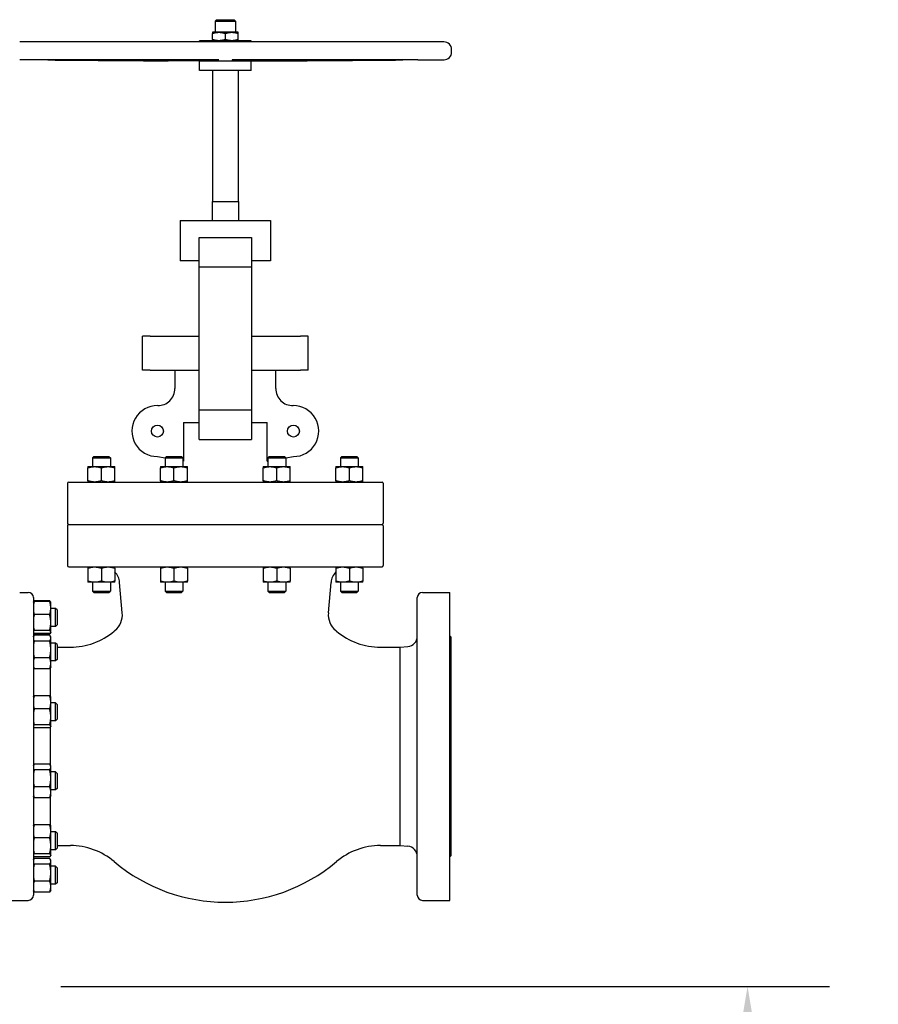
# Model space of a CAD drawing. Header units: inches. Extents: x 5 to 1128, y -85 to 748.
# Tile 248 of 256: x 268 to 310, y 332 to 380. Entities that reach past the tile are written whole.
import ezdxf

# ---------------------------------------------------------------- set-up
doc = ezdxf.new("R2010")
doc.units = ezdxf.units.IN
doc.header["$LTSCALE"] = 32
doc.header["$MEASUREMENT"] = 0
doc.layers.add('Dimension (ANSI)', color=7, linetype='Continuous', lineweight=25)
doc.layers.add('Visible (ANSI)', color=7, linetype='Continuous', lineweight=30)
doc.styles.add('Note Text (ANSI)', font='tahoma.ttf')
doc.dimstyles.new('SB Fraction-16 (ANSI)', dxfattribs={"dimscale": 32, "dimtxt": 0.125, "dimasz": 0.098425, "dimexe": 0.125, "dimexo": 0.0625, "dimgap": 0.031496, "dimtad": 0, "dimtih": 1, "dimtoh": 1, "dimdec": 4, "dimrnd": 1e-08, "dimzin": 0, "dimdsep": 46, "dimlunit": 5, "dimtxsty": 'Note Text (ANSI)', "dimcen": 0.09, "dimdle": 0.393701, "dimclrd": 256, "dimclre": 256, "dimclrt": 256, "dimadec": 0, "dimazin": 3, "dimtfac": 0.96, "dimtofl": 0, "dimtmove": 0, "dimatfit": 3, "dimfxl": 1, "dimfrac": 2, "dimtolj": 1, "dimtzin": 12, "dimlwd": -1, "dimlwe": -1, "dimarcsym": 0})

# ---------------------------------------------------------------- blocks, each defined once
blk = doc.blocks.new('*D17')
at = {"layer": 'Defpoints', "color": 0, "transparency": 16777216}
for p in [(268.182, 333.234), (244.87, 156.234), (303.64, 156.234)]:
    blk.add_point(p, dxfattribs=at)
at = {"layer": 'Dimension (ANSI)', "transparency": 16777216}
for p, q in [((270.182, 333.234), (307.64, 333.234)), ((303.64, 330.084), (303.64, 258.248)), ((303.64, 159.383), (303.64, 252.219)), ((246.87, 156.234), (307.64, 156.234))]:
    blk.add_line(p, q, dxfattribs=at)
for points in [[(303.115, 330.084), (304.164, 330.084), (303.64, 333.234)], [(303.115, 159.383), (304.164, 159.383), (303.64, 156.234)]]:
    blk.add_solid(points, dxfattribs=at)
at = {"layer": 'Dimension (ANSI)', "transparency": 16777216, "insert": (299.537, 257.24), "char_height": 4, "attachment_point": 1, "style": 'Note Text (ANSI)'}
blk.add_mtext('\\A1;177', dxfattribs=at)

msp = doc.modelspace()

# ---------------------------------------------------------------- linework, layer by layer
at = {"layer": 'Visible (ANSI)'}
for p, q in [((277.77566, 380.31487), (277.70126, 380.24047)), ((277.77566, 380.31487), (278.62686, 380.31487)), ((278.62686, 380.31487), (278.70126, 380.24047)), ((277.70126, 380.24047), (278.70126, 380.24047)), ((277.70126, 380.24047), (277.70126, 379.70087)), ((278.70126, 380.24047), (278.70126, 379.70087)), ((277.88876, 379.70087), (277.57626, 379.70087)), ((277.57626, 379.34669), (277.57626, 379.64505)), ((278.51376, 379.70087), (277.88876, 379.70087)), ((278.20126, 379.34669), (278.20126, 379.64505)), ((278.82626, 379.70087), (278.51376, 379.70087)), ((278.82626, 379.34669), (278.82626, 379.64505)), ((288.85076, 379.23187), (268.18226, 379.23187)), ((279.46126, 379.29087), (276.94126, 379.29087)), ((276.94126, 379.23187), (276.94126, 379.29087)), ((279.46126, 379.23187), (279.46126, 379.29087)), ((289.22476, 378.73987), (289.22476, 378.85787)), ((268.83129, 378.35673), (268.18226, 378.36136)), ((269.0594, 378.35673), (268.83129, 378.35673)), ((277.33065, 378.35673), (269.59747, 378.35673)), ((276.94126, 378.29886), (275.40971, 378.30979)), ((279.46126, 378.29886), (276.94126, 378.29886)), ((276.94126, 377.83987), (276.94126, 378.29886)), ((286.80505, 378.35673), (279.07188, 378.35673)), ((279.46126, 378.29886), (280.99281, 378.30979)), ((279.46126, 377.83987), (279.46126, 378.29886)), ((287.57124, 378.35673), (287.34312, 378.35673)), ((287.57124, 378.35673), (288.85343, 378.36588)), ((279.46126, 377.83987), (276.94126, 377.83987)), ((277.57626, 377.83987), (277.57626, 371.45687)), ((278.82626, 377.83987), (278.82626, 371.45687)), ((277.56526, 371.45687), (278.83726, 371.45687)), ((277.56526, 371.45687), (277.56526, 370.54017)), ((278.83726, 371.45687), (278.83726, 370.54017)), ((276.00241, 370.54017), (280.40012, 370.54017)), ((276.00241, 370.54017), (276.00241, 368.57037)), ((280.40012, 370.54017), (280.40012, 368.57037)), ((276.92768, 368.28076), (276.92768, 369.71317)), ((276.92768, 369.71317), (279.47484, 369.71317)), ((279.47484, 369.71317), (279.47484, 368.28076)), ((276.92768, 368.57037), (276.00241, 368.57037)), ((280.40012, 368.57037), (279.47484, 368.57037)), ((276.92768, 361.29658), (276.92768, 368.28076)), ((276.92768, 368.28076), (279.47484, 368.28076)), ((279.47484, 368.28076), (279.47484, 361.29658)), ((274.53955, 364.90117), (274.1596, 364.90117)), ((274.1596, 363.24717), (274.1596, 364.90117)), ((274.53955, 364.90117), (276.92768, 364.90117)), ((279.47484, 364.90117), (281.86298, 364.90117)), ((282.24293, 364.90117), (281.86298, 364.90117)), ((282.24293, 363.24717), (282.24293, 364.90117)), ((274.53955, 363.24717), (274.1596, 363.24717)), ((274.53955, 363.24717), (276.92768, 363.24717)), ((275.74176, 363.24717), (275.74176, 362.34501)), ((279.47484, 363.24717), (281.86298, 363.24717)), ((280.66076, 362.34501), (280.66076, 363.24717)), ((282.24293, 363.24717), (281.86298, 363.24717)), ((276.92768, 359.86417), (276.92768, 361.29658)), ((279.47484, 361.29658), (276.92768, 361.29658)), ((279.47484, 361.29658), (279.47484, 359.86417)), ((276.16377, 360.69117), (276.16377, 358.81235)), ((276.16377, 360.69117), (276.92768, 360.69117)), ((279.47484, 360.69117), (280.23876, 360.69117)), ((280.23876, 358.81235), (280.23876, 360.69117)), ((276.92768, 359.86417), (279.47484, 359.86417)), ((271.7894, 359.03717), (271.72325, 358.97102)), ((271.72325, 358.97102), (272.59825, 358.97102)), ((271.72325, 358.97102), (271.72325, 358.54667)), ((271.7894, 359.03717), (272.5321, 359.03717)), ((272.5321, 359.03717), (272.59825, 358.97102)), ((272.59825, 358.97102), (272.59825, 358.54667)), ((274.88876, 359.03717), (275.26203, 358.97135)), ((275.32785, 359.03717), (275.2617, 358.97102)), ((275.2617, 358.97102), (276.1367, 358.97102)), ((275.2617, 358.97102), (275.2617, 358.54667)), ((275.32785, 359.03717), (276.07055, 359.03717)), ((276.07055, 359.03717), (276.1367, 358.97102)), ((276.1367, 358.97102), (276.1367, 358.54667)), ((276.1367, 358.81712), (276.16377, 358.81235)), ((280.23876, 358.81235), (280.26582, 358.81712)), ((280.33197, 359.03717), (280.26582, 358.97102)), ((280.26582, 358.97102), (281.14082, 358.97102)), ((280.26582, 358.97102), (280.26582, 358.54667)), ((280.33197, 359.03717), (281.07467, 359.03717)), ((281.07467, 359.03717), (281.14082, 358.97102)), ((281.14049, 358.97135), (281.51376, 359.03717)), ((281.14082, 358.97102), (281.14082, 358.54667)), ((283.87042, 359.03717), (283.80427, 358.97102)), ((283.80427, 358.97102), (284.67927, 358.97102)), ((283.80427, 358.97102), (283.80427, 358.54667)), ((283.87042, 359.03717), (284.61312, 359.03717)), ((284.61312, 359.03717), (284.67927, 358.97102)), ((284.67927, 358.97102), (284.67927, 358.54667)), ((271.50475, 358.54667), (271.83275, 358.54667)), ((271.50475, 357.85526), (271.50475, 358.48808)), ((271.83275, 358.54667), (272.48875, 358.54667)), ((272.16075, 357.85526), (272.16075, 358.48808)), ((272.48875, 358.54667), (272.81675, 358.54667)), ((272.81675, 357.85526), (272.81675, 358.48808)), ((275.0432, 358.54667), (275.3712, 358.54667)), ((275.0432, 357.85526), (275.0432, 358.48808)), ((275.3712, 358.54667), (276.0272, 358.54667)), ((275.6992, 357.85526), (275.6992, 358.48808)), ((276.0272, 358.54667), (276.3552, 358.54667)), ((276.3552, 357.85526), (276.3552, 358.48808)), ((280.04732, 358.54667), (280.37532, 358.54667)), ((280.04732, 357.85526), (280.04732, 358.48808)), ((280.37532, 358.54667), (281.03132, 358.54667)), ((280.70332, 357.85526), (280.70332, 358.48808)), ((281.03132, 358.54667), (281.35932, 358.54667)), ((281.35932, 357.85526), (281.35932, 358.48808)), ((283.58577, 358.54667), (283.91377, 358.54667)), ((283.58577, 357.85526), (283.58577, 358.48808)), ((283.91377, 358.54667), (284.56977, 358.54667)), ((284.24177, 357.85526), (284.24177, 358.48808)), ((284.56977, 358.54667), (284.89777, 358.54667)), ((284.89777, 357.85526), (284.89777, 358.48808)), ((270.56826, 357.79667), (285.83426, 357.79667)), ((270.50526, 357.73367), (270.50526, 355.79217)), ((285.89726, 357.73367), (285.89726, 355.79217)), ((270.50526, 355.66617), (270.50526, 353.72467)), ((270.56826, 355.72917), (285.83426, 355.72917)), ((270.56826, 355.72917), (285.83426, 355.72917)), ((285.89726, 355.66617), (285.89726, 353.72467)), ((270.56826, 353.66167), (285.83426, 353.66167)), ((271.50475, 353.60308), (271.50475, 352.97026)), ((272.16075, 353.60308), (272.16075, 352.97026)), ((272.81675, 353.60308), (272.81675, 352.97026)), ((275.0432, 353.60308), (275.0432, 352.97026)), ((275.6992, 353.60308), (275.6992, 352.97026)), ((276.3552, 353.60308), (276.3552, 352.97026)), ((280.04732, 353.60308), (280.04732, 352.97026)), ((280.70332, 353.60308), (280.70332, 352.97026)), ((281.35932, 353.60308), (281.35932, 352.97026)), ((283.58577, 353.60308), (283.58577, 352.97026)), ((284.24177, 353.60308), (284.24177, 352.97026)), ((284.89777, 353.60308), (284.89777, 352.97026)), ((271.83275, 352.91167), (271.50475, 352.91167)), ((271.72325, 352.91167), (271.72325, 352.48332)), ((271.72325, 352.48332), (272.59825, 352.48332)), ((271.7894, 352.41717), (271.72325, 352.48332)), ((272.48875, 352.91167), (271.83275, 352.91167)), ((272.81675, 352.91167), (272.48875, 352.91167)), ((272.5321, 352.41717), (272.59825, 352.48332)), ((272.59825, 352.91167), (272.59825, 352.48332)), ((273.18203, 351.42404), (273.05231, 352.90675)), ((275.3712, 352.91167), (275.0432, 352.91167)), ((275.2617, 352.91167), (275.2617, 352.48332)), ((275.2617, 352.48332), (276.1367, 352.48332)), ((275.32785, 352.41717), (275.2617, 352.48332)), ((276.0272, 352.91167), (275.3712, 352.91167)), ((276.3552, 352.91167), (276.0272, 352.91167)), ((276.07055, 352.41717), (276.1367, 352.48332)), ((276.1367, 352.91167), (276.1367, 352.48332)), ((280.37532, 352.91167), (280.04732, 352.91167)), ((280.26582, 352.91167), (280.26582, 352.48332)), ((280.26582, 352.48332), (281.14082, 352.48332)), ((280.33197, 352.41717), (280.26582, 352.48332)), ((281.03132, 352.91167), (280.37532, 352.91167)), ((281.35932, 352.91167), (281.03132, 352.91167)), ((281.07467, 352.41717), (281.14082, 352.48332)), ((281.14082, 352.91167), (281.14082, 352.48332)), ((283.2205, 351.42404), (283.35022, 352.90675)), ((283.91377, 352.91167), (283.58577, 352.91167)), ((283.80427, 352.91167), (283.80427, 352.48332)), ((283.80427, 352.48332), (284.67927, 352.48332)), ((283.87042, 352.41717), (283.80427, 352.48332)), ((284.56977, 352.91167), (283.91377, 352.91167)), ((284.89777, 352.91167), (284.56977, 352.91167)), ((284.61312, 352.41717), (284.67927, 352.48332)), ((284.67927, 352.91167), (284.67927, 352.48332)), ((268.18226, 352.42117), (268.60126, 352.42117)), ((268.85126, 352.17117), (268.85126, 337.67117)), ((269.6454, 352.01712), (268.89013, 352.01712)), ((271.7894, 352.41717), (272.5321, 352.41717)), ((275.32785, 352.41717), (276.07055, 352.41717)), ((280.33197, 352.41717), (281.07467, 352.41717)), ((283.87042, 352.41717), (284.61312, 352.41717)), ((287.55126, 337.67117), (287.55126, 352.17117)), ((287.80126, 352.42117), (289.14226, 352.42117)), ((289.14226, 337.42117), (289.14226, 352.42117)), ((268.85126, 351.94657), (268.85961, 351.96447)), ((269.6454, 351.98021), (268.89013, 351.98021)), ((269.69201, 351.92995), (269.67591, 351.96447)), ((269.69726, 351.91869), (269.69201, 351.92995)), ((269.69726, 351.66256), (269.69726, 351.91869)), ((269.69726, 350.95464), (269.69726, 351.66256)), ((269.93435, 351.63719), (269.69726, 351.63719)), ((269.93435, 350.76219), (269.93435, 351.63719)), ((270.00726, 351.56427), (269.93435, 351.63719)), ((270.00726, 351.56427), (270.00726, 350.8351)), ((269.6454, 351.34491), (268.89013, 351.34491)), ((269.6454, 350.56438), (268.89013, 350.56438)), ((269.69726, 350.49177), (269.69726, 350.95464)), ((269.93435, 350.76219), (269.69726, 350.76219)), ((270.00726, 350.8351), (269.93435, 350.76219)), ((268.85126, 350.45281), (268.85961, 350.4349)), ((268.85126, 350.26424), (268.85961, 350.28215)), ((269.6454, 350.41916), (268.89013, 350.41916)), ((269.6454, 350.38226), (268.89013, 350.38226)), ((269.6454, 350.33479), (268.89013, 350.33479)), ((269.69201, 350.46943), (269.67591, 350.4349)), ((269.69726, 350.23636), (269.67591, 350.28215)), ((269.69726, 350.48069), (269.69201, 350.46943)), ((269.69726, 350.48069), (269.69726, 350.49177)), ((269.69726, 350.19332), (269.69726, 350.23636)), ((269.69726, 349.64313), (269.69726, 350.19332)), ((289.20526, 350.23617), (289.14226, 350.29917)), ((289.20526, 339.60617), (289.20526, 350.23617)), ((269.6454, 350.05184), (268.89013, 350.05184)), ((269.93435, 349.95486), (269.69726, 349.95486)), ((269.69726, 348.96717), (269.69726, 349.64313)), ((269.93435, 349.07986), (269.93435, 349.95486)), ((270.00726, 349.88195), (269.93435, 349.95486)), ((270.00726, 349.88195), (270.00726, 349.15278)), ((270.00726, 349.75299), (270.64978, 349.75299)), ((285.75275, 349.75299), (286.72426, 349.75299)), ((286.72426, 349.75299), (287.09484, 349.78541)), ((286.72426, 340.08935), (286.72426, 349.75299)), ((269.6454, 349.23441), (268.89013, 349.23441)), ((270.00726, 349.15278), (269.93435, 349.07986)), ((268.85126, 348.77048), (268.85961, 348.75258)), ((269.6454, 348.69993), (268.89013, 348.69993)), ((269.69726, 348.79836), (269.67591, 348.75258)), ((269.67826, 347.35434), (269.67826, 348.75762)), ((269.93435, 349.07986), (269.69726, 349.07986)), ((269.69726, 348.79836), (269.69726, 348.96717)), ((269.6454, 347.38402), (268.89013, 347.38402)), ((269.69726, 347.32249), (269.69201, 347.33375)), ((269.69726, 347.06637), (269.69726, 347.32249)), ((269.6454, 346.74871), (268.89013, 346.74871)), ((269.69726, 346.35845), (269.69726, 347.06637)), ((269.93435, 347.04099), (269.69726, 347.04099)), ((269.93435, 346.16599), (269.93435, 347.04099)), ((270.00726, 346.96808), (269.93435, 347.04099)), ((270.00726, 346.96808), (270.00726, 346.23891)), ((269.69726, 345.89558), (269.69726, 346.35845)), ((269.6454, 345.96819), (268.89013, 345.96819)), ((269.6454, 345.82297), (268.89013, 345.82297)), ((269.67826, 343.99859), (269.67826, 345.85264)), ((269.69726, 345.88449), (269.69201, 345.87324)), ((269.93435, 346.16599), (269.69726, 346.16599)), ((269.69726, 345.88449), (269.69726, 345.89558)), ((270.00726, 346.23891), (269.93435, 346.16599)), ((268.85126, 343.98572), (268.85961, 344.00363)), ((269.6454, 344.05628), (268.89013, 344.05628)), ((269.69726, 343.95785), (269.67591, 344.00363)), ((269.69726, 343.9148), (269.69726, 343.95785)), ((269.69726, 343.36461), (269.69726, 343.9148)), ((269.6454, 343.77332), (268.89013, 343.77332)), ((269.93435, 343.67635), (269.69726, 343.67635)), ((269.93435, 342.80135), (269.93435, 343.67635)), ((270.00726, 343.60343), (269.93435, 343.67635)), ((270.00726, 343.60343), (270.00726, 342.87426)), ((269.6454, 342.95589), (268.89013, 342.95589)), ((269.69726, 342.68865), (269.69726, 343.36461)), ((268.85126, 342.49197), (268.85961, 342.47406)), ((269.6454, 342.42142), (268.89013, 342.42142)), ((269.69726, 342.51985), (269.67591, 342.47406)), ((269.67826, 341.07583), (269.67826, 342.4791)), ((269.93435, 342.80135), (269.69726, 342.80135)), ((269.69726, 342.51985), (269.69726, 342.68865)), ((270.00726, 342.87426), (269.93435, 342.80135)), ((269.6454, 341.1055), (268.89013, 341.1055)), ((269.69726, 341.04398), (269.69201, 341.05523)), ((269.69726, 340.78785), (269.69726, 341.04398)), ((269.69726, 340.07993), (269.69726, 340.78785)), ((269.93435, 340.76248), (269.69726, 340.76248)), ((269.93435, 339.88748), (269.93435, 340.76248)), ((270.00726, 340.68956), (269.93435, 340.76248)), ((270.00726, 340.68956), (270.00726, 339.96039)), ((269.6454, 340.4702), (268.89013, 340.4702)), ((269.69726, 339.61706), (269.69726, 340.07993)), ((270.00726, 340.08935), (270.64978, 340.08935)), ((285.75275, 340.08935), (286.72426, 340.08935)), ((286.72426, 340.08935), (287.09484, 340.05693)), ((269.6454, 339.68967), (268.89013, 339.68967)), ((269.6454, 339.54445), (268.89013, 339.54445)), ((269.69726, 339.60598), (269.69201, 339.59472)), ((269.93435, 339.88748), (269.69726, 339.88748)), ((269.69726, 339.60598), (269.69726, 339.61706)), ((270.00726, 339.96039), (269.93435, 339.88748)), ((289.20526, 339.60617), (289.14226, 339.54317)), ((268.85126, 339.38953), (268.85961, 339.40744)), ((269.6454, 339.46008), (268.89013, 339.46008)), ((269.6454, 339.17713), (268.89013, 339.17713)), ((269.69726, 339.36165), (269.67591, 339.40744)), ((269.69726, 339.31861), (269.69726, 339.36165)), ((269.69726, 338.76842), (269.69726, 339.31861)), ((269.93435, 339.08015), (269.69726, 339.08015)), ((269.93435, 338.20515), (269.93435, 339.08015)), ((270.00726, 339.00723), (269.93435, 339.08015)), ((269.69726, 338.09246), (269.69726, 338.76842)), ((270.00726, 339.00723), (270.00726, 338.27807)), ((269.6454, 338.3597), (268.89013, 338.3597)), ((269.93435, 338.20515), (269.69726, 338.20515)), ((269.69726, 337.92365), (269.69726, 338.09246)), ((270.00726, 338.27807), (269.93435, 338.20515)), ((268.85126, 337.89577), (268.85961, 337.87787)), ((269.6454, 337.82522), (268.89013, 337.82522)), ((269.69726, 337.92365), (269.67591, 337.87787)), ((267.44226, 337.42117), (268.60126, 337.42117)), ((287.80126, 337.42117), (289.14226, 337.42117))]:
    msp.add_line(p, q, dxfattribs=at)
for centre in [(274.88876, 360.27767), (281.51376, 360.27767)]:
    msp.add_circle(centre, 0.29167, dxfattribs=at)
for centre, radius, start, end in [((288.85076, 378.85787), 0.374, 0, 90), ((288.85076, 378.73987), 0.374, 270.408832, 0), ((274.91476, 362.34501), 0.827, 269.279454, 0), ((281.48776, 362.34501), 0.827, 180, 270.720546), ((274.88876, 360.27767), 1.2405, 89.279454, 270), ((281.51376, 360.27767), 1.2405, 270, 90.720546), ((270.56826, 357.73367), 0.063, 90, 180), ((285.83426, 357.73367), 0.063, 0, 90), ((270.56826, 355.79217), 0.063, 180, 270), ((270.56826, 355.66617), 0.063, 90, 180), ((285.83426, 355.79217), 0.063, 270, 0), ((285.83426, 355.66617), 0.063, 0, 90), ((270.56826, 353.72467), 0.063, 180, 270), ((285.83426, 353.72467), 0.063, 270, 0), ((272.22846, 352.83467), 0.827, 5, 44.654126), ((284.17407, 352.83467), 0.827, 135.345874, 175), ((268.60126, 352.17117), 0.25, 0, 90), ((287.80126, 352.17117), 0.25, 90, 180), ((272.18584, 351.33688), 1, 309.711297, 5), ((284.21669, 351.33688), 1, 175, 230.288703), ((278.20126, 344.09417), 8.415, 129.711297, 130.102696), ((278.20126, 344.09417), 8.415, 49.897303, 50.288703), ((269.35126, 350.28351), 0.5, 180, 182.123617), ((270.64978, 353.06099), 3.308, 270, 310.102697), ((285.75275, 353.06099), 3.308, 229.897303, 270), ((287.05126, 350.28351), 0.5, 275, 0), ((270.64978, 336.78135), 3.308, 49.897303, 90), ((285.75275, 336.78135), 3.308, 90, 130.102697), ((287.05126, 339.55883), 0.5, 0, 85), ((269.35126, 339.55883), 0.5, 177.456316, 180), ((278.20126, 345.74817), 8.415, 229.897304, 310.102697), ((268.60126, 337.67117), 0.25, 270, 0), ((287.80126, 337.67117), 0.25, 180, 270)]:
    msp.add_arc(centre, radius, start, end, dxfattribs=at)
for points, weights in [([(277.57626, 379.70087), (277.57626, 379.70087), (277.57626, 379.64505)], [1, 1.04314139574, 1.01001874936]), ([(277.57626, 379.64505), (277.74373, 379.70087), (277.88876, 379.70087)], [1.01001874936, 1.04314139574, 1]), ([(277.88876, 379.29087), (277.74373, 379.29087), (277.57626, 379.34669)], [1, 1.04314139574, 1.01001874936]), ([(277.57626, 379.34669), (277.57626, 379.29087), (277.57626, 379.29087)], [1.01001874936, 1.04314139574, 1]), ([(277.88876, 379.70087), (278.03379, 379.70087), (278.20126, 379.64505)], [1, 1.04314139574, 1.01001874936]), ([(278.20126, 379.34669), (278.03379, 379.29087), (277.88876, 379.29087)], [1.01001874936, 1.04314139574, 1]), ([(278.20126, 379.64505), (278.36873, 379.70087), (278.51376, 379.70087)], [1.01001874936, 1.04314139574, 1]), ([(278.51376, 379.29087), (278.36873, 379.29087), (278.20126, 379.34669)], [1, 1.04314139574, 1.01001874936]), ([(278.51376, 379.70087), (278.65879, 379.70087), (278.82626, 379.64505)], [1, 1.04314139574, 1.01001874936]), ([(278.82626, 379.34669), (278.65879, 379.29087), (278.51376, 379.29087)], [1.01001874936, 1.04314139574, 1]), ([(278.82626, 379.64505), (278.82626, 379.70087), (278.82626, 379.70087)], [1.01001874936, 1.04314139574, 1]), ([(278.82626, 379.29087), (278.82626, 379.29087), (278.82626, 379.34669)], [1, 1.04314139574, 1.01001874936]), ([(269.7426, 378.35262), (274.04422, 378.31953), (275.40971, 378.30979)], [1.05826131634, 1.9933590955, 2.69446740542]), ([(276.62828, 378.30529), (275.30949, 378.31363), (269.94411, 378.35262)], [3.21640230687, 2.36623373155, 1.05826131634]), ([(277.8752, 378.35262), (277.39528, 378.31363), (277.27732, 378.30529)], [1.06245079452, 2.37560125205, 3.22913550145]), ([(279.12521, 378.30529), (279.00725, 378.31363), (278.52732, 378.35262)], [3.22913550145, 2.37560125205, 1.06245079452]), ([(286.45841, 378.35262), (281.09304, 378.31363), (279.77424, 378.30529)], [1.05826131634, 2.36623373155, 3.21640230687]), ([(280.99281, 378.30979), (282.3583, 378.31953), (286.65993, 378.35262)], [2.69446740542, 1.9933590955, 1.05826131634]), ([(271.50475, 358.54667), (271.50475, 358.54667), (271.50475, 358.48808)], [1, 1.04314139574, 1.01001874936]), ([(271.50475, 358.48808), (271.68053, 358.54667), (271.83275, 358.54667)], [1.01001874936, 1.04314139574, 1]), ([(271.83275, 358.54667), (271.98498, 358.54667), (272.16075, 358.48808)], [1, 1.04314139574, 1.01001874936]), ([(272.16075, 358.48808), (272.33653, 358.54667), (272.48875, 358.54667)], [1.01001874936, 1.04314139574, 1]), ([(272.48875, 358.54667), (272.64098, 358.54667), (272.81675, 358.48808)], [1, 1.04314139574, 1.01001874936]), ([(272.81675, 358.48808), (272.81675, 358.54667), (272.81675, 358.54667)], [1.01001874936, 1.04314139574, 1]), ([(275.0432, 358.54667), (275.0432, 358.54667), (275.0432, 358.48808)], [1, 1.04314139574, 1.01001874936]), ([(275.0432, 358.48808), (275.21898, 358.54667), (275.3712, 358.54667)], [1.01001874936, 1.04314139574, 1]), ([(275.3712, 358.54667), (275.52343, 358.54667), (275.6992, 358.48808)], [1, 1.04314139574, 1.01001874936]), ([(275.6992, 358.48808), (275.87498, 358.54667), (276.0272, 358.54667)], [1.01001874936, 1.04314139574, 1]), ([(276.0272, 358.54667), (276.17943, 358.54667), (276.3552, 358.48808)], [1, 1.04314139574, 1.01001874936]), ([(276.3552, 358.48808), (276.3552, 358.54667), (276.3552, 358.54667)], [1.01001874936, 1.04314139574, 1]), ([(280.04732, 358.54667), (280.04732, 358.54667), (280.04732, 358.48808)], [1, 1.04314139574, 1.01001874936]), ([(280.04732, 358.48808), (280.2231, 358.54667), (280.37532, 358.54667)], [1.01001874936, 1.04314139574, 1]), ([(280.37532, 358.54667), (280.52755, 358.54667), (280.70332, 358.48808)], [1, 1.04314139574, 1.01001874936]), ([(280.70332, 358.48808), (280.8791, 358.54667), (281.03132, 358.54667)], [1.01001874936, 1.04314139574, 1]), ([(281.03132, 358.54667), (281.18355, 358.54667), (281.35932, 358.48808)], [1, 1.04314139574, 1.01001874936]), ([(281.35932, 358.48808), (281.35932, 358.54667), (281.35932, 358.54667)], [1.01001874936, 1.04314139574, 1]), ([(283.58577, 358.54667), (283.58577, 358.54667), (283.58577, 358.48808)], [1, 1.04314139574, 1.01001874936]), ([(283.58577, 358.48808), (283.76155, 358.54667), (283.91377, 358.54667)], [1.01001874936, 1.04314139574, 1]), ([(283.91377, 358.54667), (284.066, 358.54667), (284.24177, 358.48808)], [1, 1.04314139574, 1.01001874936]), ([(284.24177, 358.48808), (284.41755, 358.54667), (284.56977, 358.54667)], [1.01001874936, 1.04314139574, 1]), ([(284.56977, 358.54667), (284.722, 358.54667), (284.89777, 358.48808)], [1, 1.04314139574, 1.01001874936]), ([(284.89777, 358.48808), (284.89777, 358.54667), (284.89777, 358.54667)], [1.01001874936, 1.04314139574, 1]), ([(271.83275, 357.79667), (271.68053, 357.79667), (271.50475, 357.85526)], [1, 1.04314139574, 1.01001874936]), ([(271.50475, 357.85526), (271.50475, 357.79667), (271.50475, 357.79667)], [1.01001874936, 1.04314139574, 1]), ([(272.16075, 357.85526), (271.98498, 357.79667), (271.83275, 357.79667)], [1.01001874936, 1.04314139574, 1]), ([(272.48875, 357.79667), (272.33653, 357.79667), (272.16075, 357.85526)], [1, 1.04314139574, 1.01001874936]), ([(272.81675, 357.85526), (272.64098, 357.79667), (272.48875, 357.79667)], [1.01001874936, 1.04314139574, 1]), ([(272.81675, 357.79667), (272.81675, 357.79667), (272.81675, 357.85526)], [1, 1.04314139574, 1.01001874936]), ([(275.3712, 357.79667), (275.21898, 357.79667), (275.0432, 357.85526)], [1, 1.04314139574, 1.01001874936]), ([(275.0432, 357.85526), (275.0432, 357.79667), (275.0432, 357.79667)], [1.01001874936, 1.04314139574, 1]), ([(275.6992, 357.85526), (275.52343, 357.79667), (275.3712, 357.79667)], [1.01001874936, 1.04314139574, 1]), ([(276.0272, 357.79667), (275.87498, 357.79667), (275.6992, 357.85526)], [1, 1.04314139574, 1.01001874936]), ([(276.3552, 357.85526), (276.17943, 357.79667), (276.0272, 357.79667)], [1.01001874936, 1.04314139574, 1]), ([(276.3552, 357.79667), (276.3552, 357.79667), (276.3552, 357.85526)], [1, 1.04314139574, 1.01001874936]), ([(280.37532, 357.79667), (280.2231, 357.79667), (280.04732, 357.85526)], [1, 1.04314139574, 1.01001874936]), ([(280.04732, 357.85526), (280.04732, 357.79667), (280.04732, 357.79667)], [1.01001874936, 1.04314139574, 1]), ([(280.70332, 357.85526), (280.52755, 357.79667), (280.37532, 357.79667)], [1.01001874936, 1.04314139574, 1]), ([(281.03132, 357.79667), (280.8791, 357.79667), (280.70332, 357.85526)], [1, 1.04314139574, 1.01001874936]), ([(281.35932, 357.85526), (281.18355, 357.79667), (281.03132, 357.79667)], [1.01001874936, 1.04314139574, 1]), ([(281.35932, 357.79667), (281.35932, 357.79667), (281.35932, 357.85526)], [1, 1.04314139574, 1.01001874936]), ([(283.91377, 357.79667), (283.76155, 357.79667), (283.58577, 357.85526)], [1, 1.04314139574, 1.01001874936]), ([(283.58577, 357.85526), (283.58577, 357.79667), (283.58577, 357.79667)], [1.01001874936, 1.04314139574, 1]), ([(284.24177, 357.85526), (284.066, 357.79667), (283.91377, 357.79667)], [1.01001874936, 1.04314139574, 1]), ([(284.56977, 357.79667), (284.41755, 357.79667), (284.24177, 357.85526)], [1, 1.04314139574, 1.01001874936]), ([(284.89777, 357.85526), (284.722, 357.79667), (284.56977, 357.79667)], [1.01001874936, 1.04314139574, 1]), ([(284.89777, 357.79667), (284.89777, 357.79667), (284.89777, 357.85526)], [1, 1.04314139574, 1.01001874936]), ([(271.50475, 353.66167), (271.50475, 353.66167), (271.50475, 353.60308)], [1, 1.04314139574, 1.01001874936]), ([(271.50475, 353.60308), (271.68053, 353.66167), (271.83275, 353.66167)], [1.01001874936, 1.04314139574, 1]), ([(271.83275, 353.66167), (271.98498, 353.66167), (272.16075, 353.60308)], [1, 1.04314139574, 1.01001874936]), ([(272.16075, 353.60308), (272.33653, 353.66167), (272.48875, 353.66167)], [1.01001874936, 1.04314139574, 1]), ([(272.48875, 353.66167), (272.64098, 353.66167), (272.81675, 353.60308)], [1, 1.04314139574, 1.01001874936]), ([(272.81675, 353.60308), (272.81675, 353.65736), (272.81675, 353.66133)], [1.01001874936, 1.04063161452, 1.00609998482]), ([(275.0432, 353.66167), (275.0432, 353.66167), (275.0432, 353.60308)], [1, 1.04314139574, 1.01001874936]), ([(275.0432, 353.60308), (275.21898, 353.66167), (275.3712, 353.66167)], [1.01001874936, 1.04314139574, 1]), ([(275.3712, 353.66167), (275.52343, 353.66167), (275.6992, 353.60308)], [1, 1.04314139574, 1.01001874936]), ([(275.6992, 353.60308), (275.87498, 353.66167), (276.0272, 353.66167)], [1.01001874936, 1.04314139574, 1]), ([(276.0272, 353.66167), (276.17943, 353.66167), (276.3552, 353.60308)], [1, 1.04314139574, 1.01001874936]), ([(276.3552, 353.60308), (276.3552, 353.66167), (276.3552, 353.66167)], [1.01001874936, 1.04314139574, 1]), ([(280.04732, 353.66167), (280.04732, 353.66167), (280.04732, 353.60308)], [1, 1.04314139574, 1.01001874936]), ([(280.04732, 353.60308), (280.2231, 353.66167), (280.37532, 353.66167)], [1.01001874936, 1.04314139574, 1]), ([(280.37532, 353.66167), (280.52755, 353.66167), (280.70332, 353.60308)], [1, 1.04314139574, 1.01001874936]), ([(280.70332, 353.60308), (280.8791, 353.66167), (281.03132, 353.66167)], [1.01001874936, 1.04314139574, 1]), ([(281.03132, 353.66167), (281.18355, 353.66167), (281.35932, 353.60308)], [1, 1.04314139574, 1.01001874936]), ([(281.35932, 353.60308), (281.35932, 353.66167), (281.35932, 353.66167)], [1.01001874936, 1.04314139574, 1]), ([(283.58577, 353.60308), (283.76155, 353.66167), (283.91377, 353.66167)], [1.01001874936, 1.04314139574, 1]), ([(283.58577, 353.66133), (283.58577, 353.65736), (283.58577, 353.60308)], [1.00609998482, 1.04063161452, 1.01001874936]), ([(283.91377, 353.66167), (284.066, 353.66167), (284.24177, 353.60308)], [1, 1.04314139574, 1.01001874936]), ([(284.24177, 353.60308), (284.41755, 353.66167), (284.56977, 353.66167)], [1.01001874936, 1.04314139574, 1]), ([(284.56977, 353.66167), (284.722, 353.66167), (284.89777, 353.60308)], [1, 1.04314139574, 1.01001874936]), ([(284.89777, 353.60308), (284.89777, 353.66167), (284.89777, 353.66167)], [1.01001874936, 1.04314139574, 1]), ([(271.50475, 352.97026), (271.50475, 352.91167), (271.50475, 352.91167)], [1.01001874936, 1.04314139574, 1]), ([(271.83275, 352.91167), (271.68053, 352.91167), (271.50475, 352.97026)], [1, 1.04314139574, 1.01001874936]), ([(272.16075, 352.97026), (271.98498, 352.91167), (271.83275, 352.91167)], [1.01001874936, 1.04314139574, 1]), ([(272.48875, 352.91167), (272.33653, 352.91167), (272.16075, 352.97026)], [1, 1.04314139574, 1.01001874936]), ([(272.81675, 352.97026), (272.64098, 352.91167), (272.48875, 352.91167)], [1.01001874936, 1.04314139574, 1]), ([(272.81675, 352.91167), (272.81675, 352.91167), (272.81675, 352.97026)], [1, 1.04314139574, 1.01001874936]), ([(275.0432, 352.97026), (275.0432, 352.91167), (275.0432, 352.91167)], [1.01001874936, 1.04314139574, 1]), ([(275.3712, 352.91167), (275.21898, 352.91167), (275.0432, 352.97026)], [1, 1.04314139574, 1.01001874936]), ([(275.6992, 352.97026), (275.52343, 352.91167), (275.3712, 352.91167)], [1.01001874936, 1.04314139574, 1]), ([(276.0272, 352.91167), (275.87498, 352.91167), (275.6992, 352.97026)], [1, 1.04314139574, 1.01001874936]), ([(276.3552, 352.97026), (276.17943, 352.91167), (276.0272, 352.91167)], [1.01001874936, 1.04314139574, 1]), ([(276.3552, 352.91167), (276.3552, 352.91167), (276.3552, 352.97026)], [1, 1.04314139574, 1.01001874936]), ([(280.04732, 352.97026), (280.04732, 352.91167), (280.04732, 352.91167)], [1.01001874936, 1.04314139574, 1]), ([(280.37532, 352.91167), (280.2231, 352.91167), (280.04732, 352.97026)], [1, 1.04314139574, 1.01001874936]), ([(280.70332, 352.97026), (280.52755, 352.91167), (280.37532, 352.91167)], [1.01001874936, 1.04314139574, 1]), ([(281.03132, 352.91167), (280.8791, 352.91167), (280.70332, 352.97026)], [1, 1.04314139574, 1.01001874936]), ([(281.35932, 352.97026), (281.18355, 352.91167), (281.03132, 352.91167)], [1.01001874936, 1.04314139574, 1]), ([(281.35932, 352.91167), (281.35932, 352.91167), (281.35932, 352.97026)], [1, 1.04314139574, 1.01001874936]), ([(283.58577, 352.97026), (283.58577, 352.91167), (283.58577, 352.91167)], [1.01001874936, 1.04314139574, 1]), ([(283.91377, 352.91167), (283.76155, 352.91167), (283.58577, 352.97026)], [1, 1.04314139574, 1.01001874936]), ([(284.24177, 352.97026), (284.066, 352.91167), (283.91377, 352.91167)], [1.01001874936, 1.04314139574, 1]), ([(284.56977, 352.91167), (284.41755, 352.91167), (284.24177, 352.97026)], [1, 1.04314139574, 1.01001874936]), ([(284.89777, 352.97026), (284.722, 352.91167), (284.56977, 352.91167)], [1.01001874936, 1.04314139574, 1]), ([(284.89777, 352.91167), (284.89777, 352.91167), (284.89777, 352.97026)], [1, 1.04314139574, 1.01001874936]), ([(268.89013, 352.01712), (268.86399, 351.97891), (268.85126, 351.94454)], [1, 1.01877372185, 1.01897523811]), ([(269.68544, 351.9413), (269.67274, 351.97714), (269.6454, 352.01712)], [1.01895290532, 1.01965956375, 1]), ([(268.89013, 351.98021), (268.86399, 351.89443), (268.85126, 351.81725)], [1, 1.01877372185, 1.01897523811]), ([(268.85126, 351.94296), (268.86399, 351.9606), (268.89013, 351.98021)], [1.01897523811, 1.01877372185, 1]), ([(269.69726, 351.66256), (269.69726, 351.80998), (269.6454, 351.98021)], [1, 1.0379548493, 1]), ([(269.6454, 351.98021), (269.68104, 351.95347), (269.69201, 351.92995)], [1, 1.02578038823, 1.01653872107]), ([(269.6454, 351.34491), (269.69726, 351.51514), (269.69726, 351.66256)], [1, 1.0379548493, 1]), ([(268.85126, 351.50787), (268.86399, 351.43069), (268.89013, 351.34491)], [1.01897523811, 1.01877372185, 1]), ([(268.89013, 351.34491), (268.86399, 351.23951), (268.85126, 351.1447)], [1, 1.01877372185, 1.01897523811]), ([(269.69726, 350.95464), (269.69726, 351.13577), (269.6454, 351.34491)], [1, 1.0379548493, 1]), ([(268.85126, 350.76459), (268.86399, 350.66978), (268.89013, 350.56438)], [1.01897523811, 1.01877372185, 1]), ([(268.89013, 350.56438), (268.86399, 350.54477), (268.85126, 350.52713)], [1, 1.01877372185, 1.01897523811]), ([(269.6454, 350.56438), (269.69726, 350.77352), (269.69726, 350.95464)], [1, 1.0379548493, 1]), ([(269.69726, 350.49177), (269.69726, 350.52547), (269.6454, 350.56438)], [1, 1.0379548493, 1]), ([(268.85126, 350.45641), (268.86399, 350.43877), (268.89013, 350.41916)], [1.01897523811, 1.01877372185, 1]), ([(268.89013, 350.33479), (268.86399, 350.29659), (268.85126, 350.26221)], [1, 1.01877372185, 1.01897523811]), ([(268.85126, 350.12442), (268.86399, 350.09005), (268.89013, 350.05184)], [1.01897523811, 1.01877372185, 1]), ([(268.89013, 350.38226), (268.87138, 350.40966), (268.85961, 350.4349)], [1, 1.01339325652, 1.01733426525]), ([(268.87315, 350.43293), (268.88075, 350.40816), (268.89013, 350.38226)], [1.01098059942, 1.00665836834, 1]), ([(269.6454, 350.41916), (269.69726, 350.45807), (269.69726, 350.49177)], [1, 1.0379548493, 1]), ([(269.67591, 350.4349), (269.66414, 350.40966), (269.6454, 350.38226)], [1.01733426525, 1.01339325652, 1]), ([(269.6454, 350.38226), (269.65478, 350.40816), (269.66238, 350.43293)], [1, 1.00665836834, 1.01098059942]), ([(269.69726, 350.19332), (269.69726, 350.25898), (269.6454, 350.33479)], [1, 1.0379548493, 1]), ([(269.6454, 350.05184), (269.69726, 350.12766), (269.69726, 350.19332)], [1, 1.0379548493, 1]), ([(268.89013, 350.05184), (268.86399, 349.94146), (268.85126, 349.84217)], [1, 1.01877372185, 1.01897523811]), ([(269.69726, 349.64313), (269.69726, 349.83281), (269.6454, 350.05184)], [1, 1.0379548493, 1]), ([(269.6454, 349.23441), (269.69726, 349.45344), (269.69726, 349.64313)], [1, 1.0379548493, 1]), ([(268.85126, 349.44409), (268.86399, 349.34479), (268.89013, 349.23441)], [1.01897523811, 1.01877372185, 1]), ([(268.89013, 349.23441), (268.86399, 349.16224), (268.85126, 349.09731)], [1, 1.01877372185, 1.01897523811]), ([(269.69726, 348.96717), (269.69726, 349.0912), (269.6454, 349.23441)], [1, 1.0379548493, 1]), ([(268.85126, 348.83703), (268.86399, 348.7721), (268.89013, 348.69993)], [1.01897523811, 1.01877372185, 1]), ([(268.89013, 348.69993), (268.87138, 348.72734), (268.85961, 348.75258)], [1, 1.01339325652, 1.01733426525]), ([(269.6454, 348.69993), (269.69726, 348.84315), (269.69726, 348.96717)], [1, 1.0379548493, 1]), ([(269.67591, 348.75258), (269.66414, 348.72734), (269.6454, 348.69993)], [1.01733426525, 1.01339325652, 1]), ([(268.85126, 347.34677), (268.86399, 347.36441), (268.89013, 347.38402)], [1.01897523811, 1.01877372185, 1]), ([(268.89013, 347.38402), (268.86399, 347.29823), (268.85126, 347.22106)], [1, 1.01877372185, 1.01897523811]), ([(269.6454, 347.38402), (269.68104, 347.35727), (269.69201, 347.33375)], [1, 1.02578038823, 1.01653872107]), ([(269.69726, 347.06637), (269.69726, 347.21379), (269.6454, 347.38402)], [1, 1.0379548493, 1]), ([(268.85126, 346.91167), (268.86399, 346.8345), (268.89013, 346.74871)], [1.01897523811, 1.01877372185, 1]), ([(268.89013, 346.74871), (268.86399, 346.64332), (268.85126, 346.5485)], [1, 1.01877372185, 1.01897523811]), ([(269.6454, 346.74871), (269.69726, 346.91894), (269.69726, 347.06637)], [1, 1.0379548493, 1]), ([(269.69726, 346.35845), (269.69726, 346.53957), (269.6454, 346.74871)], [1, 1.0379548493, 1]), ([(269.6454, 345.96819), (269.69726, 346.17733), (269.69726, 346.35845)], [1, 1.0379548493, 1]), ([(268.85126, 346.1684), (268.86399, 346.07358), (268.89013, 345.96819)], [1.01897523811, 1.01877372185, 1]), ([(268.89013, 345.96819), (268.86399, 345.94858), (268.85126, 345.93094)], [1, 1.01877372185, 1.01897523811]), ([(268.85126, 345.86022), (268.86399, 345.84258), (268.89013, 345.82297)], [1.01897523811, 1.01877372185, 1]), ([(269.69726, 345.89558), (269.69726, 345.92928), (269.6454, 345.96819)], [1, 1.0379548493, 1]), ([(269.6454, 345.82297), (269.69726, 345.86188), (269.69726, 345.89558)], [1, 1.0379548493, 1]), ([(268.89013, 344.05628), (268.86399, 344.01807), (268.85126, 343.9837)], [1, 1.01877372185, 1.01897523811]), ([(269.69726, 343.9148), (269.69726, 343.98046), (269.6454, 344.05628)], [1, 1.0379548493, 1]), ([(269.6454, 343.77332), (269.69726, 343.84914), (269.69726, 343.9148)], [1, 1.0379548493, 1]), ([(268.85126, 343.8459), (268.86399, 343.81153), (268.89013, 343.77332)], [1.01897523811, 1.01877372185, 1]), ([(268.89013, 343.77332), (268.86399, 343.66295), (268.85126, 343.56365)], [1, 1.01877372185, 1.01897523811]), ([(269.69726, 343.36461), (269.69726, 343.5543), (269.6454, 343.77332)], [1, 1.0379548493, 1]), ([(268.85126, 343.16557), (268.86399, 343.06627), (268.89013, 342.95589)], [1.01897523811, 1.01877372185, 1]), ([(268.89013, 342.95589), (268.86399, 342.88372), (268.85126, 342.8188)], [1, 1.01877372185, 1.01897523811]), ([(269.6454, 342.95589), (269.69726, 343.17492), (269.69726, 343.36461)], [1, 1.0379548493, 1]), ([(269.69726, 342.68865), (269.69726, 342.81268), (269.6454, 342.95589)], [1, 1.0379548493, 1]), ([(268.85126, 342.55851), (268.86399, 342.49359), (268.89013, 342.42142)], [1.01897523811, 1.01877372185, 1]), ([(268.89013, 342.42142), (268.87138, 342.44882), (268.85961, 342.47406)], [1, 1.01339325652, 1.01733426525]), ([(269.6454, 342.42142), (269.69726, 342.56463), (269.69726, 342.68865)], [1, 1.0379548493, 1]), ([(269.67591, 342.47406), (269.66414, 342.44882), (269.6454, 342.42142)], [1.01733426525, 1.01339325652, 1]), ([(268.85126, 341.06825), (268.86399, 341.08589), (268.89013, 341.1055)], [1.01897523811, 1.01877372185, 1]), ([(268.89013, 341.1055), (268.86399, 341.01971), (268.85126, 340.94254)], [1, 1.01877372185, 1.01897523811]), ([(269.6454, 341.1055), (269.68104, 341.07876), (269.69201, 341.05523)], [1, 1.02578038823, 1.01653872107]), ([(269.69726, 340.78785), (269.69726, 340.93527), (269.6454, 341.1055)], [1, 1.0379548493, 1]), ([(268.85126, 340.63316), (268.86399, 340.55598), (268.89013, 340.4702)], [1.01897523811, 1.01877372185, 1]), ([(269.6454, 340.4702), (269.69726, 340.64042), (269.69726, 340.78785)], [1, 1.0379548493, 1]), ([(268.89013, 340.4702), (268.86399, 340.3648), (268.85126, 340.26998)], [1, 1.01877372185, 1.01897523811]), ([(269.69726, 340.07993), (269.69726, 340.26105), (269.6454, 340.4702)], [1, 1.0379548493, 1]), ([(269.6454, 339.68967), (269.69726, 339.89881), (269.69726, 340.07993)], [1, 1.0379548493, 1]), ([(268.85126, 339.88988), (268.86399, 339.79507), (268.89013, 339.68967)], [1.01897523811, 1.01877372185, 1]), ([(268.89013, 339.68967), (268.86399, 339.67006), (268.85126, 339.65242)], [1, 1.01877372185, 1.01897523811]), ([(268.85126, 339.5817), (268.86399, 339.56406), (268.89013, 339.54445)], [1.01897523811, 1.01877372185, 1]), ([(269.69726, 339.61706), (269.69726, 339.65076), (269.6454, 339.68967)], [1, 1.0379548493, 1]), ([(269.6454, 339.54445), (269.69726, 339.58336), (269.69726, 339.61706)], [1, 1.0379548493, 1]), ([(268.89013, 339.46008), (268.86399, 339.42187), (268.85126, 339.3875)], [1, 1.01877372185, 1.01897523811]), ([(268.85126, 339.24971), (268.86399, 339.21534), (268.89013, 339.17713)], [1.01897523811, 1.01877372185, 1]), ([(268.89013, 339.17713), (268.86399, 339.06675), (268.85126, 338.96745)], [1, 1.01877372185, 1.01897523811]), ([(269.69726, 339.31861), (269.69726, 339.38427), (269.6454, 339.46008)], [1, 1.0379548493, 1]), ([(269.6454, 339.17713), (269.69726, 339.25295), (269.69726, 339.31861)], [1, 1.0379548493, 1]), ([(269.69726, 338.76842), (269.69726, 338.9581), (269.6454, 339.17713)], [1, 1.0379548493, 1]), ([(269.6454, 338.3597), (269.69726, 338.57873), (269.69726, 338.76842)], [1, 1.0379548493, 1]), ([(268.85126, 338.56938), (268.86399, 338.47008), (268.89013, 338.3597)], [1.01897523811, 1.01877372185, 1]), ([(268.89013, 338.3597), (268.86399, 338.28753), (268.85126, 338.2226)], [1, 1.01877372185, 1.01897523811]), ([(269.69726, 338.09246), (269.69726, 338.21649), (269.6454, 338.3597)], [1, 1.0379548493, 1]), ([(269.6454, 337.82522), (269.69726, 337.96843), (269.69726, 338.09246)], [1, 1.0379548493, 1]), ([(268.85126, 337.96232), (268.86399, 337.89739), (268.89013, 337.82522)], [1.01897523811, 1.01877372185, 1]), ([(268.89013, 337.82522), (268.87138, 337.85262), (268.85961, 337.87787)], [1, 1.01339325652, 1.01733426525]), ([(269.67591, 337.87787), (269.66414, 337.85262), (269.6454, 337.82522)], [1.01733426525, 1.01339325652, 1])]:
    msp.add_rational_spline(points, weights, degree=2, dxfattribs=at)
for points, knots in [([(269.7426, 378.35262), (269.72324, 378.35277), (269.70368, 378.35292), (269.62156, 378.35353), (269.55119, 378.35402), (269.41434, 378.35493), (269.34785, 378.35534), (269.23583, 378.35599), (269.18314, 378.35627), (269.10207, 378.35664), (269.07369, 378.35673), (269.0594, 378.35673)], [3.52948039, 3.52948039, 3.52948039, 3.52948039, 3.68371057, 3.68371057, 4.18013668, 4.18013668, 4.67656278, 4.67656278, 5.17298157, 5.17298157, 5.66940035, 5.66940035, 5.66940035, 5.66940035]), ([(269.59747, 378.35673), (269.57167, 378.35673), (269.55662, 378.35664), (269.55656, 378.35627), (269.57156, 378.35599), (269.62306, 378.35534), (269.66287, 378.35493), (269.76312, 378.35402), (269.82358, 378.35353), (269.88476, 378.35306), (269.90377, 378.35292), (269.92366, 378.35277), (269.94411, 378.35262)], [-1.98568979, -1.98568979, -1.98568979, -1.98568979, -1.489271, -1.489271, -0.99285222, -0.99285222, -0.49642611, -0.49642611, 0, 0, 0, 0.15423018, 0.15423018, 0.15423018, 0.15423018]), ([(277.27732, 378.30529), (277.2745, 378.3051), (277.26874, 378.30491), (277.24573, 378.30445), (277.22012, 378.30418), (277.15052, 378.30381), (277.10652, 378.30372), (277.01398, 378.30372), (276.95844, 378.30381), (276.84098, 378.30418), (276.77906, 378.30445), (276.69142, 378.30491), (276.65977, 378.3051), (276.62828, 378.30529)], [0.63873151, 0.63873151, 0.63873151, 0.63873151, 0.87159914, 0.87159914, 1.30738491, 1.30738491, 1.74317067, 1.74317067, 2.17895643, 2.17895643, 2.61474219, 2.61474219, 2.84760983, 2.84760983, 2.84760983, 2.84760983]), ([(277.8752, 378.35262), (277.87697, 378.35277), (277.87751, 378.35292), (277.87677, 378.35306), (277.87438, 378.35353), (277.85835, 378.35402), (277.79914, 378.35493), (277.75596, 378.35534), (277.65805, 378.35599), (277.59705, 378.35627), (277.46579, 378.35664), (277.39551, 378.35673), (277.33065, 378.35673)], [-0.15423018, -0.15423018, -0.15423018, -0.15423018, 0, 0, 0, 0.49642611, 0.49642611, 0.99285222, 0.99285222, 1.489271, 1.489271, 1.98568979, 1.98568979, 1.98568979, 1.98568979]), ([(279.07188, 378.35673), (279.00701, 378.35673), (278.93674, 378.35664), (278.80547, 378.35627), (278.74448, 378.35599), (278.64657, 378.35534), (278.60339, 378.35493), (278.54417, 378.35402), (278.52814, 378.35353), (278.52576, 378.35306), (278.52501, 378.35292), (278.52556, 378.35277), (278.52732, 378.35262)], [-1.98568979, -1.98568979, -1.98568979, -1.98568979, -1.489271, -1.489271, -0.99285222, -0.99285222, -0.49642611, -0.49642611, 0, 0, 0, 0.15423018, 0.15423018, 0.15423018, 0.15423018]), ([(279.77424, 378.30529), (279.74276, 378.3051), (279.71111, 378.30491), (279.62347, 378.30445), (279.56154, 378.30418), (279.44408, 378.30381), (279.38855, 378.30372), (279.29601, 378.30372), (279.25201, 378.30381), (279.1824, 378.30418), (279.1568, 378.30445), (279.13378, 378.30491), (279.12803, 378.3051), (279.12521, 378.30529)], [0.63873151, 0.63873151, 0.63873151, 0.63873151, 0.87159914, 0.87159914, 1.30738491, 1.30738491, 1.74317067, 1.74317067, 2.17895643, 2.17895643, 2.61474219, 2.61474219, 2.84760983, 2.84760983, 2.84760983, 2.84760983]), ([(286.45841, 378.35262), (286.47886, 378.35277), (286.49876, 378.35292), (286.51777, 378.35306), (286.57895, 378.35353), (286.6394, 378.35402), (286.73966, 378.35493), (286.77946, 378.35534), (286.83097, 378.35599), (286.84597, 378.35627), (286.84591, 378.35664), (286.83085, 378.35673), (286.80505, 378.35673)], [-0.15423018, -0.15423018, -0.15423018, -0.15423018, 0, 0, 0, 0.49642611, 0.49642611, 0.99285222, 0.99285222, 1.489271, 1.489271, 1.98568979, 1.98568979, 1.98568979, 1.98568979]), ([(287.34312, 378.35673), (287.32884, 378.35673), (287.30046, 378.35664), (287.21939, 378.35627), (287.16669, 378.35599), (287.05468, 378.35534), (286.98819, 378.35493), (286.85133, 378.35402), (286.78097, 378.35353), (286.69885, 378.35292), (286.67929, 378.35277), (286.65993, 378.35262)], [1.98568979, 1.98568979, 1.98568979, 1.98568979, 2.48210857, 2.48210857, 2.97852735, 2.97852735, 3.47495346, 3.47495346, 3.97137957, 3.97137957, 4.12560975, 4.12560975, 4.12560975, 4.12560975])]:
    msp.add_open_spline(points, degree=3, knots=knots, dxfattribs=at)

# ---------------------------------------------------------------- dimensions: what is measured, and where the dimension line sits
at = {"layer": 'Dimension (ANSI)'}
dim = msp.add_linear_dim(base=(303.6395, 156.23367), p1=(268.18226, 333.23367), p2=(244.86976, 156.23367), angle=90, dimstyle='SB Fraction-16 (ANSI)', override={"dimgap": 0.031496, "dimdec": 4, "dimtol": 0, "dimlim": 0, "dimtp": 0, "dimtm": 0, "dimtdec": 2, "dimatfit": 1}, dxfattribs=at)
dim.commit()
dim.dimension.update_dxf_attribs({"geometry": '*D17', "text_midpoint": (303.6395, 255.23367), "dimtype": 160})

doc.saveas('drawing.dxf')
